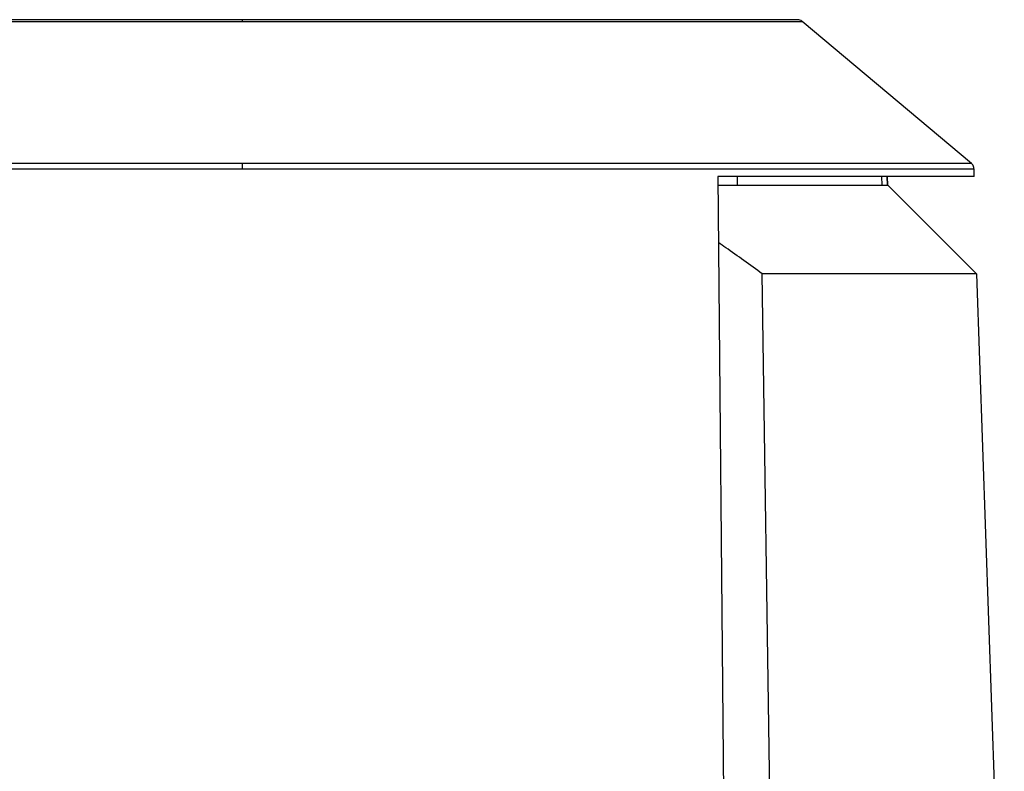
# Model space of a CAD drawing. Header units: millimetres. Extents: x 224 to 956, y 38 to 794.
# Tile 94 of 131: x 858 to 927, y 442 to 495. Entities that reach past the tile are written whole.
import ezdxf

# ---------------------------------------------------------------- set-up
doc = ezdxf.new("R2010")
doc.units = ezdxf.units.MM

msp = doc.modelspace()

# ---------------------------------------------------------------- linework, layer by layer
at = {"color": 179, "linetype": 'Continuous', "lineweight": 25}
for p, q in [((918.081, 490.087), (912.857, 494.471)), ((924.731, 484.508), (918.081, 490.087)), ((924.923, 483.588), (924.909, 484.138)), ((906.944, 483.588), (907.544, 420.888)), ((918.43, 483.588), (918.445, 482.988)), ((918.845, 482.988), (918.83, 483.588)), ((918.861, 482.988), (918.845, 483.588)), ((918.861, 482.988), (925.078, 476.771)), ((910.869, 420.888), (910.069, 476.771)), ((925.078, 476.771), (927.029, 420.888))]:
    msp.add_line(p, q, dxfattribs=at)
at = {"color": 8, "linetype": 'Continuous', "lineweight": 25}
msp.add_line((908.333, 482.988), (908.321, 483.588), dxfattribs=at)
for points, knots in [([(834.413, 494.471), (834.42, 494.471), (834.433, 494.471), (834.539, 494.471), (834.707, 494.471), (834.943, 494.471), (835.244, 494.471), (835.609, 494.471), (836.036, 494.471), (836.522, 494.471), (837.066, 494.471), (837.665, 494.471), (838.316, 494.471), (839.062, 494.471), (839.913, 494.471), (840.874, 494.471), (841.892, 494.471), (842.958, 494.471), (844.069, 494.471), (845.218, 494.471), (846.399, 494.471), (847.996, 494.471), (850.137, 494.471), (852.421, 494.471), (854.346, 494.471), (856.215, 494.471), (858.087, 494.471), (859.948, 494.471), (861.303, 494.471), (862.698, 494.471), (864.128, 494.471), (866.048, 494.471), (868.368, 494.471), (871.052, 494.471), (872.792, 494.471), (873.635, 494.471)], [0, 0, 0, 0, 0.026522, 0.053021, 0.079474, 0.105858, 0.132152, 0.158333, 0.184381, 0.210273, 0.235992, 0.261517, 0.286831, 0.311916, 0.341694, 0.371093, 0.400091, 0.428665, 0.456798, 0.484473, 0.511675, 0.538391, 0.590331, 0.646086, 0.672994, 0.699254, 0.749399, 0.773314, 0.796621, 0.819328, 0.844414, 0.86875, 0.915241, 0.958941, 1, 1, 1, 1]), ([(873.635, 494.471), (874.92, 494.471), (877.131, 494.471), (879.804, 494.471), (881.681, 494.471), (883.143, 494.471), (884.581, 494.471), (885.993, 494.471), (887.857, 494.471), (889.731, 494.471), (891.592, 494.471), (893, 494.471), (894.891, 494.471), (897.149, 494.471), (899.274, 494.471), (900.871, 494.471), (902.053, 494.471), (903.202, 494.471), (904.312, 494.471), (905.379, 494.471), (906.396, 494.471), (907.358, 494.471), (908.208, 494.471), (908.954, 494.471), (909.605, 494.471), (910.204, 494.471), (910.748, 494.471), (911.235, 494.471), (911.662, 494.471), (912.027, 494.471), (912.327, 494.471), (912.564, 494.471), (912.732, 494.471), (912.838, 494.471), (912.851, 494.471), (912.857, 494.471)], [0, 0, 0, 0, 0.062569, 0.107647, 0.13125, 0.155586, 0.180672, 0.203797, 0.227545, 0.27694, 0.3026, 0.32843, 0.354886, 0.409669, 0.461609, 0.488326, 0.515527, 0.543202, 0.571335, 0.599909, 0.628907, 0.658306, 0.688084, 0.713169, 0.738483, 0.764008, 0.789727, 0.815619, 0.841667, 0.867848, 0.894142, 0.920526, 0.946979, 0.973478, 1, 1, 1, 1]), ([(873.635, 484.508), (871.617, 484.508), (869.058, 484.508), (865.425, 484.508), (863.237, 484.508), (861.023, 484.508), (859.4, 484.508), (857.84, 484.508), (855.827, 484.508), (853.271, 484.508), (850.255, 484.508), (847.788, 484.508), (845.357, 484.508), (843.451, 484.508), (841.608, 484.508), (840.267, 484.508), (838.944, 484.508), (837.643, 484.508), (836.369, 484.508), (835.125, 484.508), (833.915, 484.508), (832.745, 484.508), (831.617, 484.508), (830.537, 484.508), (829.509, 484.508), (828.537, 484.508), (827.624, 484.508), (826.776, 484.508), (825.996, 484.508), (825.287, 484.508), (824.44, 484.508), (823.752, 484.508), (823.23, 484.508), (822.923, 484.508), (822.703, 484.508), (822.566, 484.508), (822.549, 484.508), (822.54, 484.508)], [0, 0, 0, 0, 0.0754442, 0.0956566, 0.137023, 0.1585565, 0.1806715, 0.1998994, 0.2195588, 0.260191, 0.3025999, 0.3442299, 0.365645, 0.4096706, 0.4310677, 0.4528151, 0.4749082, 0.497342, 0.5201099, 0.5432047, 0.5666179, 0.5903401, 0.6143606, 0.6386675, 0.6632482, 0.6880886, 0.7131736, 0.7384871, 0.764012, 0.7897302, 0.8156227, 0.8678504, 0.8941438, 0.920528, 0.9469807, 0.9734793, 1, 1, 1, 1]), ([(822.362, 484.138), (822.37, 484.138), (822.387, 484.138), (822.526, 484.138), (822.746, 484.138), (823.054, 484.138), (823.448, 484.138), (823.925, 484.138), (824.482, 484.138), (825.118, 484.138), (825.83, 484.138), (826.613, 484.138), (827.464, 484.138), (828.379, 484.138), (829.355, 484.138), (830.387, 484.138), (831.471, 484.138), (832.602, 484.138), (833.777, 484.138), (834.99, 484.138), (836.239, 484.138), (837.517, 484.138), (838.823, 484.138), (840.579, 484.138), (842.921, 484.138), (845.892, 484.138), (848.509, 484.138), (850.599, 484.138), (852.234, 484.138), (853.949, 484.138), (856.31, 484.138), (859.226, 484.138), (862.675, 484.138), (866.498, 484.138), (870.14, 484.138), (872.669, 484.138), (873.635, 484.138)], [0, 0, 0, 0, 0.026522, 0.05302, 0.079473, 0.105857, 0.132151, 0.158331, 0.184378, 0.210271, 0.235989, 0.261514, 0.286828, 0.311913, 0.336753, 0.361334, 0.385641, 0.409661, 0.433384, 0.456797, 0.479892, 0.50266, 0.525093, 0.547187, 0.590331, 0.636973, 0.681821, 0.703569, 0.724869, 0.7494, 0.773315, 0.819328, 0.863749, 0.905806, 0.964005, 1, 1, 1, 1]), ([(873.635, 484.138), (875.661, 484.138), (878.229, 484.138), (881.875, 484.138), (884.07, 484.138), (886.291, 484.138), (887.92, 484.138), (889.485, 484.138), (891.506, 484.138), (894.071, 484.138), (897.098, 484.138), (899.572, 484.138), (902.012, 484.138), (904.405, 484.138), (906.692, 484.138), (908.448, 484.138), (909.753, 484.138), (911.032, 484.138), (912.28, 484.138), (913.494, 484.138), (914.669, 484.138), (915.8, 484.138), (916.884, 484.138), (917.916, 484.138), (918.891, 484.138), (919.807, 484.138), (920.658, 484.138), (921.441, 484.138), (922.152, 484.138), (922.788, 484.138), (923.346, 484.138), (923.823, 484.138), (924.216, 484.138), (924.525, 484.138), (924.745, 484.138), (924.883, 484.138), (924.9, 484.138), (924.909, 484.138)], [0, 0, 0, 0, 0.075444, 0.095657, 0.137023, 0.158556, 0.180671, 0.199899, 0.219559, 0.260191, 0.3026, 0.34423, 0.365645, 0.40967, 0.452815, 0.474908, 0.497342, 0.520109, 0.543204, 0.566617, 0.59034, 0.61436, 0.638667, 0.663248, 0.688088, 0.713173, 0.738486, 0.764011, 0.78973, 0.815622, 0.841669, 0.86785, 0.894143, 0.920527, 0.94698, 0.973478, 1, 1, 1, 1])]:
    msp.add_open_spline(points, degree=3, knots=knots, dxfattribs=at)
at = {"color": 179, "linetype": 'Continuous', "lineweight": 25}
for points, knots in [([(873.635, 494.588), (872.361, 494.588), (870.168, 494.588), (867.517, 494.588), (865.154, 494.588), (862.783, 494.588), (860.448, 494.588), (858.139, 494.588), (856.274, 494.588), (854.429, 494.588), (853.039, 494.588), (851.654, 494.588), (849.886, 494.588), (848.206, 494.588), (846.622, 494.588), (845.451, 494.588), (844.311, 494.588), (843.21, 494.588), (842.152, 494.588), (841.143, 494.588), (840.189, 494.588), (839.295, 494.588), (838.468, 494.588), (837.711, 494.588), (837.031, 494.588), (836.262, 494.588), (835.677, 494.588), (835.26, 494.588), (835.026, 494.588), (834.859, 494.588), (834.754, 494.588), (834.741, 494.588), (834.735, 494.588)], [0, 0, 0, 0, 0.06257, 0.107647, 0.131251, 0.180673, 0.227546, 0.251924, 0.302601, 0.328432, 0.354888, 0.381969, 0.409671, 0.461611, 0.488328, 0.51553, 0.543204, 0.571337, 0.599912, 0.62891, 0.658309, 0.688087, 0.718216, 0.74867, 0.779418, 0.810428, 0.867847, 0.894141, 0.920526, 0.946979, 0.973478, 1, 1, 1, 1]), ([(873.635, 494.471), (873.635, 494.505), (873.635, 494.572), (873.635, 494.583), (873.635, 494.588)], [0, 0, 0, 0, 0.499991, 1, 1, 1, 1]), ([(912.536, 494.588), (912.529, 494.588), (912.516, 494.588), (912.411, 494.588), (912.245, 494.588), (912.01, 494.588), (911.712, 494.588), (911.35, 494.588), (910.927, 494.588), (910.444, 494.588), (909.905, 494.588), (909.116, 494.588), (908.178, 494.588), (907.082, 494.588), (906.128, 494.588), (905.119, 494.588), (904.061, 494.588), (902.959, 494.588), (901.82, 494.588), (900.648, 494.588), (899.064, 494.588), (896.941, 494.588), (894.676, 494.588), (892.767, 494.588), (891.353, 494.588), (889.514, 494.588), (887.682, 494.588), (885.866, 494.588), (884.483, 494.588), (882.601, 494.588), (880.245, 494.588), (877.102, 494.588), (874.91, 494.588), (873.635, 494.588)], [0, 0, 0, 0, 0.026522, 0.053021, 0.079474, 0.105858, 0.132152, 0.158333, 0.184381, 0.210273, 0.235992, 0.261517, 0.311916, 0.341694, 0.371093, 0.400091, 0.428665, 0.456798, 0.484473, 0.511674, 0.538391, 0.590331, 0.646086, 0.672994, 0.699255, 0.724868, 0.773314, 0.796621, 0.819328, 0.844414, 0.892353, 0.937431, 1, 1, 1, 1]), ([(912.857, 494.471), (912.809, 494.505), (912.712, 494.572), (912.595, 494.583), (912.536, 494.588)], [0, 0, 0, 0, 0.499991, 1, 1, 1, 1]), ([(873.635, 484.138), (873.635, 484.173), (873.635, 484.243), (873.635, 484.344), (873.635, 484.435), (873.635, 484.484), (873.635, 484.508)], [0, 0, 0, 0, 0.247158, 0.5000052, 0.7528215, 1, 1, 1, 1]), ([(924.904, 484.138), (924.904, 484.169), (924.902, 484.251), (924.853, 484.363), (924.792, 484.455), (924.745, 484.493), (924.728, 484.506)], [0, 0, 0, 0, 0.22295, 0.575605, 0.851524, 1, 1, 1, 1]), ([(924.923, 483.588), (924.917, 483.588), (924.904, 483.588), (924.801, 483.588), (924.636, 483.588), (924.403, 483.588), (924.106, 483.588), (923.743, 483.588), (923.314, 483.588), (922.822, 483.588), (922.266, 483.588), (921.646, 483.588), (920.965, 483.588), (920.222, 483.588), (919.419, 483.588), (918.557, 483.588), (917.636, 483.588), (916.658, 483.588), (915.28, 483.588), (913.794, 483.588), (912.204, 483.588), (910.962, 483.588), (909.67, 483.588), (908.335, 483.588), (907.408, 483.588), (906.944, 483.588)], [0, 0, 0, 0, 0.041667, 0.083333, 0.125, 0.166667, 0.208333, 0.25, 0.291667, 0.333333, 0.375, 0.416667, 0.458333, 0.5, 0.541667, 0.583333, 0.625, 0.666667, 0.708333, 0.791667, 0.833333, 0.875, 0.916667, 0.958333, 1, 1, 1, 1]), ([(906.95, 482.988), (906.988, 482.988), (907.49, 482.988), (908.395, 482.988), (909.655, 482.988), (910.837, 482.988), (911.947, 482.988), (912.98, 482.988), (913.936, 482.988), (914.811, 482.988), (915.605, 482.988), (916.552, 482.988), (917.33, 482.988), (917.934, 482.988), (918.299, 482.988), (918.574, 482.988), (918.767, 482.988), (918.819, 482.988), (918.845, 482.988)], [0, 0, 0, 0, 0.005118, 0.067298, 0.129478, 0.191658, 0.253839, 0.316019, 0.378199, 0.440379, 0.502559, 0.564739, 0.689099, 0.75128, 0.81346, 0.87564, 0.93782, 1, 1, 1, 1]), ([(910.069, 476.771), (909.639, 477.081), (908.789, 477.695), (907.762, 478.423), (907.162, 478.838), (906.988, 478.959)], [0, 0, 0, 0, 0.42098, 0.831958, 1, 1, 1, 1]), ([(925.078, 476.771), (925.07, 476.771), (925.055, 476.771), (924.932, 476.771), (924.736, 476.771), (924.46, 476.771), (924.106, 476.771), (923.675, 476.771), (923.167, 476.771), (922.583, 476.771), (921.923, 476.771), (921.19, 476.771), (920.383, 476.771), (919.505, 476.771), (918.24, 476.771), (916.837, 476.771), (915.302, 476.771), (914.088, 476.771), (912.81, 476.771), (911.476, 476.771), (910.538, 476.771), (910.069, 476.771)], [0, 0, 0, 0, 0.05, 0.1, 0.15, 0.2, 0.25, 0.3, 0.35, 0.4, 0.45, 0.5, 0.55, 0.6, 0.65, 0.75, 0.8, 0.85, 0.9, 0.95, 1, 1, 1, 1])]:
    msp.add_open_spline(points, degree=3, knots=knots, dxfattribs=at)
at = {"color": 8, "linetype": 'Continuous', "lineweight": 25}
for points in [[(875.06, 484.508), (874.585, 484.508), (874.11, 484.508), (873.635, 484.508)], [(876.523, 484.508), (876.035, 484.508), (875.548, 484.508), (875.06, 484.508)], [(878.024, 484.508), (877.524, 484.508), (877.024, 484.508), (876.523, 484.508)], [(879.563, 484.508), (879.051, 484.508), (878.538, 484.508), (878.024, 484.508)], [(881.168, 484.508), (880.634, 484.508), (880.099, 484.508), (879.563, 484.508)], [(882.81, 484.508), (882.264, 484.508), (881.716, 484.508), (881.168, 484.508)], [(884.487, 484.508), (883.93, 484.508), (883.371, 484.508), (882.81, 484.508)], [(886.199, 484.508), (885.631, 484.508), (885.06, 484.508), (884.487, 484.508)], [(887.942, 484.508), (887.364, 484.508), (886.783, 484.508), (886.199, 484.508)], [(889.682, 484.508), (889.105, 484.508), (888.525, 484.508), (887.942, 484.508)], [(891.447, 484.508), (890.862, 484.508), (890.274, 484.508), (889.682, 484.508)], [(893.233, 484.508), (892.642, 484.508), (892.047, 484.508), (891.447, 484.508)], [(895.036, 484.508), (894.44, 484.508), (893.839, 484.508), (893.233, 484.508)], [(896.576, 484.508), (896.067, 484.508), (895.554, 484.508), (895.036, 484.508)], [(898.122, 484.508), (897.612, 484.508), (897.096, 484.508), (896.576, 484.508)], [(899.671, 484.508), (899.16, 484.508), (898.643, 484.508), (898.122, 484.508)], [(901.218, 484.508), (900.708, 484.508), (900.192, 484.508), (899.671, 484.508)], [(902.76, 484.508), (902.252, 484.508), (901.738, 484.508), (901.218, 484.508)], [(904.292, 484.508), (903.789, 484.508), (903.278, 484.508), (902.76, 484.508)], [(905.649, 484.508), (905.203, 484.508), (904.75, 484.508), (904.292, 484.508)], [(906.99, 484.508), (906.549, 484.508), (906.102, 484.508), (905.649, 484.508)], [(908.313, 484.508), (907.879, 484.508), (907.438, 484.508), (906.99, 484.508)], [(909.614, 484.508), (909.187, 484.508), (908.754, 484.508), (908.313, 484.508)], [(910.888, 484.508), (910.471, 484.508), (910.046, 484.508), (909.614, 484.508)], [(912.132, 484.508), (911.725, 484.508), (911.311, 484.508), (910.888, 484.508)], [(913.341, 484.508), (912.947, 484.508), (912.544, 484.508), (912.132, 484.508)], [(914.511, 484.508), (914.131, 484.508), (913.74, 484.508), (913.341, 484.508)], [(915.639, 484.508), (915.273, 484.508), (914.897, 484.508), (914.511, 484.508)], [(916.719, 484.508), (916.369, 484.508), (916.009, 484.508), (915.639, 484.508)], [(917.747, 484.508), (917.415, 484.508), (917.072, 484.508), (916.719, 484.508)], [(918.719, 484.508), (918.407, 484.508), (918.082, 484.508), (917.747, 484.508)], [(919.632, 484.508), (919.339, 484.508), (919.035, 484.508), (918.719, 484.508)], [(920.48, 484.508), (920.209, 484.508), (919.926, 484.508), (919.632, 484.508)], [(921.26, 484.508), (921.013, 484.508), (920.752, 484.508), (920.48, 484.508)], [(921.969, 484.508), (921.745, 484.508), (921.509, 484.508), (921.26, 484.508)], [(922.602, 484.508), (922.405, 484.508), (922.193, 484.508), (921.969, 484.508)], [(923.158, 484.508), (922.987, 484.508), (922.801, 484.508), (922.602, 484.508)], [(923.634, 484.508), (923.489, 484.508), (923.331, 484.508), (923.158, 484.508)], [(924.026, 484.508), (923.909, 484.508), (923.779, 484.508), (923.634, 484.508)], [(924.333, 484.508), (924.245, 484.508), (924.143, 484.508), (924.026, 484.508)], [(924.553, 484.508), (924.495, 484.508), (924.421, 484.508), (924.333, 484.508)], [(924.686, 484.508), (924.657, 484.508), (924.612, 484.508), (924.553, 484.508)], [(924.731, 484.508), (924.731, 484.508), (924.716, 484.508), (924.686, 484.508)]]:
    msp.add_open_spline(points, degree=3, dxfattribs=at)

doc.saveas('drawing.dxf')
